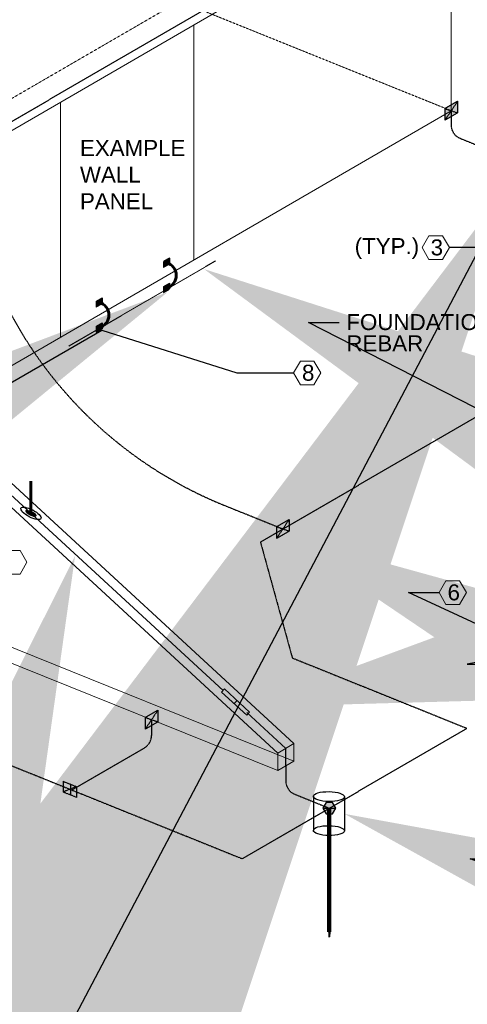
# Model space of a CAD drawing. Header units: inches. Extents: x 0 to 21849, y -2776 to 20143.
# Tile 27 of 47: x 3840 to 4092, y 6547 to 7102. Entities that reach past the tile are written whole.
import ezdxf
from ezdxf import colors
from ezdxf.entities.mleader import LeaderData, LeaderLine
from ezdxf.math import Vec2, Vec3

# ---------------------------------------------------------------- set-up
doc = ezdxf.new("R2010")
doc.units = ezdxf.units.IN
doc.header["$MEASUREMENT"] = 0
for name, pattern in [('DASHED2', [0.375, 0.25, -0.125]), ('DOT', [0.25, 0, -0.25]), ('HIDDEN2', [0.1875, 0.125, -0.0625])]:
    doc.linetypes.add(name, pattern=pattern)
for name, color, linetype, lineweight in [('E-ISO-BLDG', 131, 'Continuous', 9), ('E-ISO-LPS', 7, 'DASHED2', 30), ('E-STD-TEXT', 7, 'Continuous', 20)]:
    doc.layers.add(name, color=color, linetype=linetype, lineweight=lineweight)
doc.styles.get("Standard").update_dxf_attribs({"font": 'arial.ttf'})

msp = doc.modelspace()

# ---------------------------------------------------------------- hatches: boundary and pattern name
at = {"layer": 'E-ISO-LPS'}
h = msp.add_hatch(color=0, dxfattribs=at)
h.dxf.hatch_style = 1
h.paths.add_polyline_path([(4086.17, 7049.56), (4086.17, 7056.04), (4079.1, 7051.95), (4079.1, 7045.45)])
h = msp.add_hatch(color=0, dxfattribs=at)
h.dxf.hatch_style = 1
h.paths.add_polyline_path([(3924.09, 6964.49), (3924.09, 6967.74), (3920.56, 6965.69), (3920.56, 6962.44)])
h = msp.add_hatch(color=0, dxfattribs=at)
h.dxf.hatch_style = 1
h.paths.add_polyline_path([(3924.09, 6950.34), (3924.09, 6953.59), (3920.56, 6951.54), (3920.56, 6948.29)])
h = msp.add_hatch(color=0, dxfattribs=at)
h.dxf.hatch_style = 1
h.paths.add_polyline_path([(3886.18, 6942.09), (3886.18, 6945.33), (3882.64, 6943.28), (3882.64, 6940.04)])
h = msp.add_hatch(color=0, dxfattribs=at)
h.dxf.hatch_style = 1
h.paths.add_polyline_path([(3886.18, 6927.94), (3886.18, 6931.18), (3882.64, 6929.13), (3882.64, 6925.89)])
at = {"layer": 'E-ISO-LPS', "linetype": 'Continuous', "transparency": 33554687}
h = msp.add_hatch(color=0, dxfattribs=at)
h.dxf.hatch_style = 1
edge = h.paths.add_edge_path(flags=17)
edge.add_ellipse((3845.99, 6823.88), major_axis=(2.8, -1.46), ratio=0.336663, start_angle=99.9458, end_angle=141.2875)
edge.add_line((3844.11, 6825.61), (3845.04, 6824.75))
edge.add_ellipse((3845.99, 6823.88), major_axis=(1.4, -0.73), ratio=0.336663, start_angle=99.9458, end_angle=141.4431, ccw=False)
edge.add_line((3845.99, 6824.47), (3845.99, 6825.06))
edge = h.paths.add_edge_path()
edge.add_ellipse((3845.99, 6823.88), major_axis=(2.8, -1.46), ratio=0.336663, start_angle=320.9763, end_angle=459.9458)
edge.add_line((3845.99, 6825.06), (3845.99, 6824.47))
edge.add_ellipse((3845.99, 6823.88), major_axis=(1.4, -0.73), ratio=0.336663, start_angle=320.8207, end_angle=459.9458, ccw=False)
edge.add_line((3846.92, 6823.02), (3847.86, 6822.15))
edge = h.paths.add_edge_path()
edge.add_ellipse((3845.99, 6823.88), major_axis=(1.4, -0.73), ratio=0.336663, start_angle=141.4431, end_angle=320.8207, ccw=False)
edge.add_line((3845.04, 6824.75), (3844.11, 6825.61))
edge.add_ellipse((3845.99, 6823.88), major_axis=(2.8, -1.46), ratio=0.336663, start_angle=141.2875, end_angle=320.9763)
edge.add_line((3847.86, 6822.15), (3846.92, 6823.02))
at = {"layer": 'E-ISO-LPS'}
h = msp.add_hatch(color=0, dxfattribs=at)
h.dxf.hatch_style = 1
edge = h.paths.add_edge_path()
edge.add_ellipse((3845.99, 6823.88), major_axis=(1.4, -0.73), ratio=0.336663, start_angle=0, end_angle=360)
h = msp.add_hatch(color=0, dxfattribs=at)
h.dxf.hatch_style = 1
h.paths.add_polyline_path([(3991.35, 6813.92), (3991.35, 6820.41), (3984.28, 6816.31), (3984.28, 6809.82)])
at = {"layer": 'E-ISO-LPS', "linetype": 'Continuous', "transparency": 33554687}
h = msp.add_hatch(color=0, dxfattribs=at)
h.dxf.hatch_style = 1
h.paths.add_polyline_path([(3967.5, 6710.14), (3969.12, 6711.91), (3962.07, 6718.42), (3960.44, 6716.65)])
at = {"layer": 'E-ISO-LPS'}
h = msp.add_hatch(color=0, dxfattribs=at)
h.dxf.hatch_style = 1
h.paths.add_polyline_path([(3917.44, 6706.44), (3917.44, 6712.92), (3910.37, 6708.83), (3910.37, 6702.33)])
h = msp.add_hatch(color=0, dxfattribs=at)
h.dxf.hatch_style = 1
h.paths.add_polyline_path([(3864.06, 6672.89), (3864.06, 6666.86), (3871.66, 6669.89)])
h.paths.add_polyline_path([(3871.66, 6669.89), (3864.06, 6666.86), (3871.66, 6663.85)])
h = msp.add_hatch(color=0, dxfattribs=at)
h.dxf.hatch_style = 1
h.paths.add_polyline_path([(4010.38, 6657.74), (4012.18, 6654.62), (4015.79, 6654.62), (4017.6, 6657.74), (4015.79, 6660.87), (4012.18, 6660.87)])
at = {"layer": 'E-ISO-LPS', "linetype": 'HIDDEN2'}
h = msp.add_hatch(color=0, dxfattribs=at)
h.dxf.hatch_style = 1
h.paths.add_polyline_path([(4014.36, 6654.62), (4013.61, 6654.62), (4013.61, 6588.16), (4014.36, 6588.16)])
h = msp.add_hatch(color=0, dxfattribs=at)
h.dxf.hatch_style = 1
h.paths.add_polyline_path([(4013.99, 6588.16), (4013.61, 6588.16), (4013.99, 6585.11)])
h.paths.add_polyline_path([(4014.36, 6588.16), (4013.99, 6588.16), (4013.99, 6585.11)])

# ---------------------------------------------------------------- linework, layer by layer
at = {"layer": 'E-ISO-BLDG', "color": 0}
for p, q in [((3707.02, 6965.21), (4153.34, 7224.22)), ((4082.64, 7050.75), (4082.64, 7183.19)), ((3937.64, 7099.05), (3937.64, 6966.61)), ((3862.72, 7055.57), (3862.72, 6923.13)), ((3664.67, 6808.2), (3984.96, 6678.97)), ((3984.96, 6688.82), (3994.09, 6694.11)), ((3994.09, 6694.11), (3994.09, 6684.26)), ((3984.96, 6688.82), (3984.96, 6678.97)), ((3984.96, 6678.97), (3994.09, 6684.26))]:
    msp.add_line(p, q, dxfattribs=at)
at = {"layer": 'E-ISO-BLDG', "color": 0, "linetype": 'DOT', "ltscale": 0.15}
msp.add_line((3705.24, 6982.24), (4078.34, 7198.76), dxfattribs=at)
at = {"layer": 'E-ISO-BLDG', "color": 0, "linetype": 'HIDDEN2'}
msp.add_line((3856.58, 7141.96), (4082.64, 7050.75), dxfattribs=at)
at = {"layer": 'E-ISO-BLDG', "color": 0, "linetype": 'Continuous'}
for p, q in [((3790.97, 6881.49), (4082.64, 7050.75)), ((3673.8, 6813.49), (3994.09, 6684.26))]:
    msp.add_line(p, q, dxfattribs=at)
at = {"layer": 'E-ISO-BLDG', "color": 0, "linetype": 'DASHED2'}
msp.add_line((3867.31, 6918.14), (3950, 6966.14), dxfattribs=at)
at = {"layer": 'E-ISO-BLDG', "color": 0, "lineweight": 9}
for p, q in [((3707.02, 6958.95), (3994.09, 6694.11)), ((3697.89, 6953.65), (3984.96, 6688.82))]:
    msp.add_line(p, q, dxfattribs=at)
at = {"layer": 'E-ISO-LPS', "color": 0}
for p, q in [((3684.49, 6957.29), (4063.74, 7177.38)), ((3975.2, 6807.73), (4471.6, 7095.81)), ((4086.17, 7056.04), (4079.1, 7051.95)), ((4086.17, 7056.04), (4079.1, 7045.45)), ((4079.1, 7051.95), (4079.1, 7045.45)), ((4079.1, 7051.95), (4086.17, 7049.56)), ((4086.17, 7056.05), (4086.17, 7049.56)), ((4079.1, 7045.45), (4086.17, 7049.56)), ((4082.63, 7050.75), (4082.6, 7042.66)), ((4087.6, 7035.2), (4252.57, 6968.64)), ((3020.96, 7010.17), (3964.94, 6629.28)), ((3924.09, 6967.74), (3920.56, 6965.69)), ((3924.09, 6967.74), (3920.56, 6962.44)), ((3920.56, 6965.69), (3920.56, 6962.44)), ((3920.56, 6965.69), (3924.09, 6964.49)), ((3920.56, 6962.44), (3924.09, 6964.49)), ((3924.09, 6967.74), (3924.09, 6964.49)), ((3924.09, 6953.59), (3920.56, 6951.54)), ((3924.09, 6953.59), (3920.56, 6948.29)), ((3924.09, 6953.59), (3924.09, 6950.34)), ((3920.56, 6951.54), (3920.56, 6948.29)), ((3920.56, 6951.54), (3924.09, 6950.34)), ((3920.56, 6948.29), (3924.09, 6950.34)), ((3886.18, 6945.33), (3882.64, 6943.28)), ((3886.18, 6945.33), (3882.64, 6940.04)), ((3882.64, 6943.28), (3882.64, 6940.04)), ((3882.64, 6943.28), (3886.18, 6942.09)), ((3882.64, 6940.04), (3886.18, 6942.09)), ((3886.18, 6945.33), (3886.18, 6942.09)), ((3886.18, 6931.18), (3882.64, 6929.13)), ((3886.18, 6931.18), (3882.64, 6925.89)), ((3886.18, 6931.18), (3886.18, 6927.94)), ((3882.64, 6929.13), (3882.64, 6925.89)), ((3882.64, 6929.13), (3886.18, 6927.94)), ((3882.64, 6925.89), (3886.18, 6927.94)), ((3953.05, 6829.12), (3987.81, 6815.12)), ((3991.35, 6820.41), (3984.28, 6816.31)), ((3991.35, 6820.41), (3984.28, 6809.82)), ((3991.35, 6820.42), (3991.35, 6813.92)), ((3984.28, 6816.31), (3984.28, 6809.82)), ((3984.28, 6816.31), (3991.35, 6813.92)), ((3984.28, 6809.82), (3991.35, 6813.92)), ((3975.2, 6807.73), (3993.17, 6742.4)), ((3993.17, 6742.4), (4091.5, 6702.73)), ((3917.44, 6712.92), (3910.37, 6708.83)), ((3917.44, 6712.92), (3910.37, 6702.33)), ((3910.37, 6708.83), (3910.37, 6702.33)), ((3910.37, 6708.83), (3917.44, 6706.44)), ((3917.44, 6712.93), (3917.44, 6706.44)), ((3910.37, 6702.33), (3917.44, 6706.44)), ((3913.9, 6707.63), (3913.9, 6698.69)), ((3964.93, 6629.28), (4091.5, 6702.73)), ((3868.95, 6667.99), (3909.92, 6691.77)), ((3989.51, 6681.6), (3989.51, 6673.02)), ((3864.06, 6672.9), (3864.06, 6666.86)), ((3864.06, 6672.89), (3871.66, 6669.89)), ((3864.06, 6672.89), (3871.66, 6669.89)), ((3871.66, 6669.89), (3864.06, 6666.86)), ((3868.27, 6671.2), (3868.27, 6665.16)), ((3871.66, 6669.89), (3871.66, 6663.85)), ((3871.66, 6663.85), (3864.06, 6666.86)), ((3994.52, 6665.6), (4013.99, 6657.74)), ((4010.38, 6657.74), (4017.6, 6657.74)), ((4013.61, 6657.74), (4014.36, 6657.74)), ((4013.61, 6588.16), (4014.36, 6588.16)), ((4013.61, 6588.16), (4013.99, 6585.11)), ((4013.99, 6585.11), (4013.99, 6588.16)), ((4014.36, 6588.16), (4013.99, 6585.11))]:
    msp.add_line(p, q, dxfattribs=at)
at = {"layer": 'E-ISO-LPS', "color": 0, "linetype": 'Continuous'}
for p, q in [((3702.45, 6956.3), (3954.2, 6724.04)), ((3962.07, 6718.42), (3960.44, 6716.65)), ((3967.57, 6711.72), (3989.52, 6691.46)), ((3989.52, 6681.61), (3989.52, 6691.46)), ((4005.01, 6664.43), (4005.01, 6645.26)), ((4022.53, 6664.14), (4022.53, 6644.96))]:
    msp.add_line(p, q, dxfattribs=at)
at = {"layer": 'E-ISO-LPS', "color": 0, "linetype": 'Continuous', "lineweight": 60}
for p, q in [((3845.99, 6823.88), (3845.99, 6841.94)), ((4013.61, 6657.74), (4013.61, 6588.16)), ((4014.36, 6657.74), (4014.36, 6588.16))]:
    msp.add_line(p, q, dxfattribs=at)
at = {"layer": 'E-ISO-LPS', "color": 0, "linetype": 'Continuous'}
for points in [[(3955.01, 6724.93), (3969.12, 6711.91), (3967.5, 6710.14), (3953.38, 6723.16)], [(4017.6, 6657.74), (4015.79, 6660.87), (4012.18, 6660.87), (4010.38, 6657.74), (4012.18, 6654.62), (4015.79, 6654.62)]]:
    msp.add_lwpolyline(points, close=True, dxfattribs=at)
at = {"layer": 'E-ISO-LPS', "color": 0}
for centre, radius, start, end in [((4090.6, 7042.62), 8, 179.7324, 248.0263), ((4043.65, 7048.22), 237.09, 191.7105, 247.5352), ((3905.9, 6698.69), 8, 300.1278, 0), ((3997.51, 6673.02), 8, 180, 248.0263)]:
    msp.add_arc(centre, radius, start, end, dxfattribs=at)
at = {"layer": 'E-ISO-LPS', "color": 0, "linetype": 'Continuous', "lineweight": 60}
for centre in [(3920.52, 6958.01), (3882.6, 6935.61)]:
    msp.add_arc(centre, 7.3, 284.3521, 75.6479, dxfattribs=at)
at = {"layer": 'E-ISO-LPS', "color": 0, "linetype": 'Continuous'}
for centre, major_axis, ratio in [((3845.99, 6823.88), (5.61, -2.92), 0.336663), ((3845.99, 6823.88), (2.8, -1.46), 0.336663), ((3845.99, 6823.88), (1.4, -0.73), 0.336663), ((4013.77, 6664.29), (8.76, -0.15), 0.31706), ((4013.77, 6645.11), (8.76, -0.15), 0.31706)]:
    msp.add_ellipse(centre, major_axis=major_axis, ratio=ratio, dxfattribs=at)
at = {"layer": 'E-STD-TEXT', "color": 0}
for points in [[(4070.12, 6966.95), (4077.81, 6966.95), (4081.65, 6973.6), (4077.81, 6980.26), (4070.12, 6980.26), (4066.28, 6973.6)], [(3997.68, 6896.32), (4005.37, 6896.32), (4009.21, 6902.98), (4005.37, 6909.63), (3997.68, 6909.63), (3993.84, 6902.98)], [(3832.15, 6789.67), (3839.84, 6789.67), (3843.68, 6796.32), (3839.84, 6802.98), (3832.15, 6802.98), (3828.31, 6796.32)], [(4079.64, 6772.56), (4087.33, 6772.56), (4091.17, 6779.22), (4087.33, 6785.87), (4079.64, 6785.87), (4075.8, 6779.22)]]:
    msp.add_lwpolyline(points, close=True, dxfattribs=at)

# ---------------------------------------------------------------- texts
at = {"layer": 'E-STD-TEXT', "color": 0, "char_height": 9, "attachment_point": 1}
for s, width, insert in [('EXAMPLE WALL\\PPANEL', 59.7923, (3873.58, 7034.27)), ('(TYP.)', 9, (4028.27, 6978.98)), ('3', 11.1701, (4071.05, 6978.24)), ('8', 11.1701, (3998.61, 6907.62)), ('6', 11.1701, (4080.57, 6783.86))]:
    msp.add_mtext_dynamic_manual_height_columns(s, width=width, gutter_width=48, heights=[0], dxfattribs=dict(at, insert=insert))
at = {"layer": 'E-STD-TEXT', "color": 0, "insert": (4023.58, 6936.16), "char_height": 9, "attachment_point": 1, "line_spacing_factor": 0.8}
msp.add_mtext_dynamic_manual_height_columns('\\A1;FOUNDATION REBAR', width=80.4308, gutter_width=48, heights=[26.98], dxfattribs=at)

# ---------------------------------------------------------------- leaders
at = {"layer": 'E-STD-TEXT', "color": 0}
ml = msp.add_multileader_mtext('Standard', dxfattribs=at)
ml.set_content('')
ml.set_leader_properties()
ml.build(insert=Vec2(0, 0))
ml.multileader.update_dxf_attribs({"dogleg_length": 0.36, "arrow_head_size": 864, "scale": 48})
ctx = ml.context
ctx.base_point, ctx.scale, ctx.char_height, ctx.arrow_head_size, ctx.landing_gap_size, ctx.plane_origin = Vec3(4073.01, 6973.6), 48, 8.64, 864, 4.32, Vec3(3896.52, 6913.66)
ctx.text_align_type = 2
notes = []
notes.append((ctx, [(1, (1, 1, 0), (4098.93, 6973.6), (-1, 0), 17.28, [(0, [(4123.34, 7019.96)], 0, [])])]))
ctx.mtext.insert, ctx.mtext.alignment, ctx.mtext.flow_direction = Vec3(4077.33, 6977.92), 3, 5
ml = msp.add_multileader_mtext('Standard', dxfattribs=at)
ml.set_content('')
ml.set_leader_properties()
ml.build(insert=Vec2(0, 0))
ml.multileader.update_dxf_attribs({"dogleg_length": 0.36, "arrow_head_size": 864, "scale": 48})
ctx = ml.context
ctx.base_point, ctx.scale, ctx.char_height, ctx.arrow_head_size, ctx.landing_gap_size, ctx.plane_origin = Vec3(4108.86, 6738.82), 48, 8.64, 864, 4.32, Vec3(4006.7, 6701.29)
notes.append((ctx, [(0, (1, 1, 0), (4091.58, 6738.82), (1, 0), 17.28, [(0, [(3966.45, 6714.69)], 0, [])])]))
ctx.mtext.insert, ctx.mtext.flow_direction = Vec3(4113.18, 6743.14), 5
ml = msp.add_multileader_mtext('Standard', dxfattribs=at)
ml.set_content('')
ml.set_leader_properties()
ml.build(insert=Vec2(0, 0))
ml.multileader.update_dxf_attribs({"dogleg_length": 0.36, "arrow_head_size": 864, "scale": 48})
ctx = ml.context
ctx.base_point, ctx.scale, ctx.char_height, ctx.arrow_head_size, ctx.landing_gap_size, ctx.plane_origin = Vec3(4019.55, 6931.42), 48, 8.64, 864, 4.32, Vec3(3995.71, 6934.23)
notes.append((ctx, [(0, (1, 1, 0), (4002.27, 6931.42), (1, 0), 17.28, [(0, [(3943.44, 6961.54)], 0, [])])]))
ctx.mtext.insert, ctx.mtext.flow_direction = Vec3(4023.87, 6935.74), 5
ml = msp.add_multileader_mtext('Standard', dxfattribs=at)
ml.set_content('')
ml.set_leader_properties()
ml.build(insert=Vec2(0, 0))
ml.multileader.update_dxf_attribs({"dogleg_length": 0.36, "arrow_head_size": 864, "scale": 48})
ctx = ml.context
ctx.base_point, ctx.scale, ctx.char_height, ctx.arrow_head_size, ctx.landing_gap_size, ctx.plane_origin = Vec3(3993.84, 6902.98), 48, 8.64, 864, 4.32, Vec3(3918.28, 6874.71)
notes.append((ctx, [(0, (1, 1, 0), (3961.95, 6902.98), (1, 0), 31.89, [(1, [(3922.89, 6948.49), (3885.86, 6927.1)], 0, [])])]))
ctx.mtext.insert, ctx.mtext.flow_direction = Vec3(3998.16, 6907.3), 5
ml = msp.add_multileader_mtext('Standard', dxfattribs=at)
ml.set_content('')
ml.set_leader_properties()
ml.build(insert=Vec2(0, 0))
ml.multileader.update_dxf_attribs({"dogleg_length": 0.36, "arrow_head_size": 864, "scale": 48})
ctx = ml.context
ctx.base_point, ctx.scale, ctx.char_height, ctx.arrow_head_size, ctx.landing_gap_size, ctx.plane_origin = Vec3(4075.8, 6779.22), 48, 8.64, 864, 4.32, Vec3(3966.91, 6749.37)
notes.append((ctx, [(0, (1, 1, 0), (4058.52, 6779.22), (1, 0), 17.28, [(0, [(3987.81, 6811.87)], 0, [])])]))
ctx.mtext.insert, ctx.mtext.flow_direction = Vec3(4080.12, 6783.54), 5
ml = msp.add_multileader_mtext('Standard', dxfattribs=at)
ml.set_content('')
ml.set_leader_properties()
ml.build(insert=Vec2(0, 0))
ml.multileader.update_dxf_attribs({"dogleg_length": 0.36, "arrow_head_size": 864, "scale": 48})
ctx = ml.context
ctx.base_point, ctx.scale, ctx.char_height, ctx.arrow_head_size, ctx.landing_gap_size, ctx.plane_origin = Vec3(3767.51, 6577.33), 48, 8.64, 864, 4.32, Vec3(3451.26, 6521.14)
ctx.text_align_type = 2
notes.append((ctx, [(1, (1, 1, 0), (3801.51, 6577.33), (-1, 0), 25.37, [(0, [(3870.83, 6799.85)], 0, [])])]))
ctx.mtext.insert, ctx.mtext.alignment, ctx.mtext.flow_direction = Vec3(3771.83, 6581.65), 3, 5
ml = msp.add_multileader_mtext('Standard', dxfattribs=at)
ml.set_content('')
ml.set_leader_properties()
ml.build(insert=Vec2(0, 0))
ml.multileader.update_dxf_attribs({"dogleg_length": 0.36, "arrow_head_size": 864, "scale": 48})
ctx = ml.context
ctx.base_point, ctx.scale, ctx.char_height, ctx.arrow_head_size, ctx.landing_gap_size, ctx.plane_origin = Vec3(4110.61, 6629.18), 48, 8.64, 864, 4.32, Vec3(4039.75, 6576.79)
notes.append((ctx, [(0, (1, 1, 0), (4093.33, 6629.18), (1, 0), 17.28, [(0, [(4022.53, 6654.55)], 0, [])])]))
ctx.mtext.insert, ctx.mtext.flow_direction = Vec3(4114.93, 6633.5), 5
for ctx, leaders in notes:
    for number, flags, end, landing, length, lines in leaders:
        leader = LeaderData()
        leader.index, (leader.has_last_leader_line, leader.has_dogleg_vector, leader.attachment_direction) = number, flags
        leader.last_leader_point, leader.dogleg_vector, leader.dogleg_length = Vec3(end), Vec3(landing), length
        for number, points, colour, breaks in lines:
            line = LeaderLine()
            line.index, line.vertices, line.color, line.breaks = number, Vec3.list(points), colors.encode_raw_color(colour), breaks
            leader.lines.append(line)
        ctx.leaders.append(leader)

doc.saveas('drawing.dxf')
